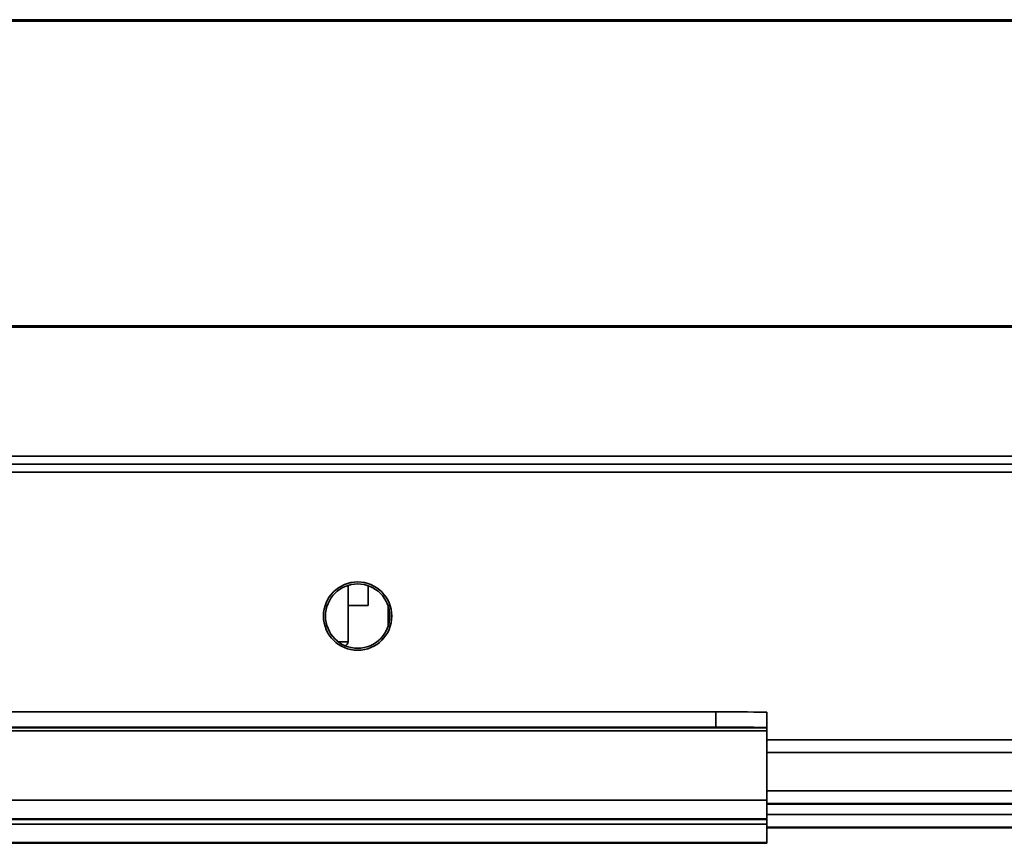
# Model space of a CAD drawing. Header units: millimetres. Extents: x 1 to 1119, y -1 to 863.
# Tile 66 of 211: x 217 to 258, y 556 to 590. Entities that reach past the tile are written whole.
import ezdxf

# ---------------------------------------------------------------- set-up
doc = ezdxf.new("R2010")
doc.units = ezdxf.units.MM

msp = doc.modelspace()

# ---------------------------------------------------------------- linework, layer by layer
at = {"color": 7, "linetype": 'Continuous', "lineweight": 35}
for p, q in [((579.5043, 589.7501), (176.1009, 589.7501)), ((579.5043, 589.7001), (176.1009, 589.7001)), ((574.5026, 589.6835), (181.1026, 589.6835)), ((182.6774, 577.0501), (355.2376, 577.0501)), ((182.6774, 577.0035), (355.2359, 577.0035)), ((176.6093, 571.3168), (579.0159, 571.3168)), ((578.7802, 571.6501), (176.845, 571.6501)), ((230.4903, 563.9501), (230.4903, 566.289)), ((231.3269, 566.2763), (231.3269, 565.4501)), ((230.4903, 565.4501), (231.3269, 565.4501)), ((232.1523, 565.4441), (232.1523, 564.5895)), ((212.6662, 561.0415), (245.7391, 561.0415)), ((245.7391, 560.409), (245.7391, 561.0415)), ((247.8558, 560.3969), (247.8558, 561.0293)), ((212.6662, 560.409), (245.7391, 560.409)), ((247.8558, 560.3969), (247.8558, 560.3852)), ((247.8558, 560.2574), (247.8558, 560.3852)), ((247.8558, 560.2574), (247.8558, 557.3763)), ((247.8558, 559.8835), (291.1202, 559.8835)), ((247.8558, 559.3616), (507.7694, 559.3616)), ((247.8558, 557.3763), (247.8558, 556.6125)), ((255.0459, 557.2332), (247.8558, 557.2332)), ((247.8558, 557.2203), (255.0459, 557.2203)), ((374.6376, 557.2116), (247.8558, 557.2116)), ((247.8558, 556.6125), (188.5892, 556.6125)), ((247.8558, 556.5761), (247.8558, 556.6125)), ((212.4017, 556.5761), (237.0676, 556.5761)), ((212.4059, 556.3942), (247.8558, 556.3942)), ((237.4139, 556.5761), (247.8558, 556.5761)), ((238.3197, 556.5939), (238.3197, 556.594)), ((238.3197, 556.594), (238.3374, 556.594)), ((238.3374, 556.5939), (238.3197, 556.5939)), ((238.3374, 556.594), (238.3374, 556.5939)), ((247.8558, 556.5761), (247.8558, 556.3942)), ((247.8558, 556.3942), (247.8558, 555.6304)), ((255.0459, 556.2511), (247.8558, 556.2511)), ((247.8558, 556.2382), (255.0459, 556.2382)), ((374.6376, 556.2295), (247.8558, 556.2295)), ((188.5892, 555.594), (237.0679, 555.594)), ((247.8558, 555.6304), (212.4059, 555.6304)), ((236.2076, 555.6125), (236.2253, 555.6125)), ((236.2076, 555.6125), (236.2076, 555.6125)), ((236.2253, 555.6125), (236.2076, 555.6125)), ((236.2184, 555.6122), (236.2204, 555.6125)), ((236.2253, 555.6125), (236.2253, 555.6125)), ((237.4142, 555.594), (247.8558, 555.594)), ((247.8558, 555.594), (247.8558, 555.6304))]:
    msp.add_line(p, q, dxfattribs=at)
at = {"color": 8, "linetype": 'Continuous', "lineweight": 35}
for p, q in [((216.0559, 570.9835), (295.2153, 570.9835)), ((230.0893, 563.9501), (230.4903, 563.9501)), ((247.8558, 560.3852), (202.3474, 560.3852)), ((202.3474, 560.2574), (247.8558, 560.2574)), ((247.8558, 557.7766), (507.7694, 557.7766)), ((202.3474, 557.3763), (247.8558, 557.3763)), ((247.8558, 557.2419), (507.7694, 557.2419)), ((255.0459, 557.2332), (255.0459, 557.2203)), ((247.8558, 556.7945), (507.7694, 556.7945)), ((247.8558, 556.2598), (507.7694, 556.2598)), ((255.0459, 556.2511), (255.0459, 556.2382))]:
    msp.add_line(p, q, dxfattribs=at)
at = {"color": 7, "linetype": 'Continuous', "lineweight": 35, "flags": 128}
for points in [[(255.0459, 557.2203), (255.4311, 557.2207), (255.7698, 557.2218), (256.0211, 557.2235), (256.1549, 557.2256), (256.1549, 557.2279), (256.0211, 557.23), (255.7698, 557.2317), (255.4311, 557.2328), (255.0459, 557.2332)], [(236.2184, 556.5943), (236.282, 556.5964), (236.465, 556.5982), (236.7454, 556.5995), (237.0894, 556.6002), (237.4555, 556.6002), (237.7995, 556.5995), (238.08, 556.5982), (238.263, 556.5964), (238.3266, 556.5943), (238.3253, 556.594)], [(255.0459, 556.2382), (255.4311, 556.2386), (255.7698, 556.2397), (256.0211, 556.2414), (256.1549, 556.2435), (256.1549, 556.2457), (256.0211, 556.2478), (255.7698, 556.2496), (255.4311, 556.2507), (255.0459, 556.2511)]]:
    msp.add_lwpolyline(points, dxfattribs=at)
at = {"color": 7, "linetype": 'Continuous', "lineweight": 35}
for radius in [1.4167, 1.3333]:
    msp.add_circle((230.8893, 565.0168), radius, dxfattribs=at)
for centre, radius, start, end in [((230.3236, 563.9501), 0.1667, 285.49823, 0), ((246.2682, 468.6362), 92.4067, 89.015571, 90.32804), ((246.2684, 468.0355), 92.375, 89.015346, 90.328265), ((237.2725, 625.2409), 69.6367, 269.132675, 270.867325)]:
    msp.add_arc(centre, radius, start, end, dxfattribs=at)
for points, knots in [([(237.2728, 556.6017), (237.1514, 556.6016), (236.8764, 556.6015), (236.5432, 556.6005), (236.2927, 556.5991), (236.1265, 556.5978), (236.0148, 556.5961), (235.9752, 556.5943), (236.0147, 556.5925), (236.1263, 556.5908), (236.2923, 556.5895), (236.5428, 556.5881), (236.8759, 556.5871), (237.1508, 556.587), (237.2722, 556.5869)], [0, 0, 0, 0, 0.0903168, 0.2045612, 0.2714183, 0.3439357, 0.4207852, 0.5000008, 0.5792145, 0.6560648, 0.7285804, 0.7954381, 0.9096825, 1, 1, 1, 1]), ([(237.2722, 556.5869), (237.3936, 556.587), (237.6685, 556.5871), (238.0017, 556.5881), (238.2523, 556.5895), (238.4184, 556.5908), (238.5302, 556.5925), (238.5698, 556.5943), (238.5303, 556.5961), (238.4187, 556.5978), (238.2527, 556.5991), (238.0022, 556.6005), (237.6691, 556.6015), (237.3941, 556.6016), (237.2728, 556.6017)], [0, 0, 0, 0, 0.0903188, 0.2045638, 0.2714207, 0.3439377, 0.4207846, 0.4999998, 0.5792159, 0.6560628, 0.72858, 0.7954358, 0.9096808, 1, 1, 1, 1]), ([(237.2725, 555.6195), (237.1511, 555.6195), (236.8762, 555.6193), (236.543, 555.6183), (236.2925, 555.617), (236.1264, 555.6156), (236.0147, 555.614), (235.9752, 555.6122), (236.0147, 555.6104), (236.1264, 555.6087), (236.2925, 555.6073), (236.543, 555.606), (236.8762, 555.605), (237.1511, 555.6049), (237.2725, 555.6048)], [0, 0, 0, 0, 0.0903193, 0.2045628, 0.2714193, 0.3439365, 0.4207851, 0.4999995, 0.5792139, 0.6560637, 0.7285799, 0.7954372, 0.9096807, 1, 1, 1, 1]), ([(237.2725, 555.6048), (237.3939, 555.6049), (237.6688, 555.605), (238.002, 555.606), (238.2525, 555.6073), (238.4186, 555.6087), (238.5302, 555.6104), (238.5698, 555.6122), (238.5302, 555.614), (238.4186, 555.6156), (238.2525, 555.617), (238.002, 555.6183), (237.6688, 555.6193), (237.3939, 555.6195), (237.2725, 555.6195)], [0, 0, 0, 0, 0.09031693, 0.20456269, 0.27141999, 0.34393626, 0.42078605, 0.50000049, 0.57921493, 0.65606356, 0.72858085, 0.79543731, 0.90968307, 1, 1, 1, 1])]:
    msp.add_open_spline(points, degree=3, knots=knots, dxfattribs=at)

doc.saveas('drawing.dxf')
